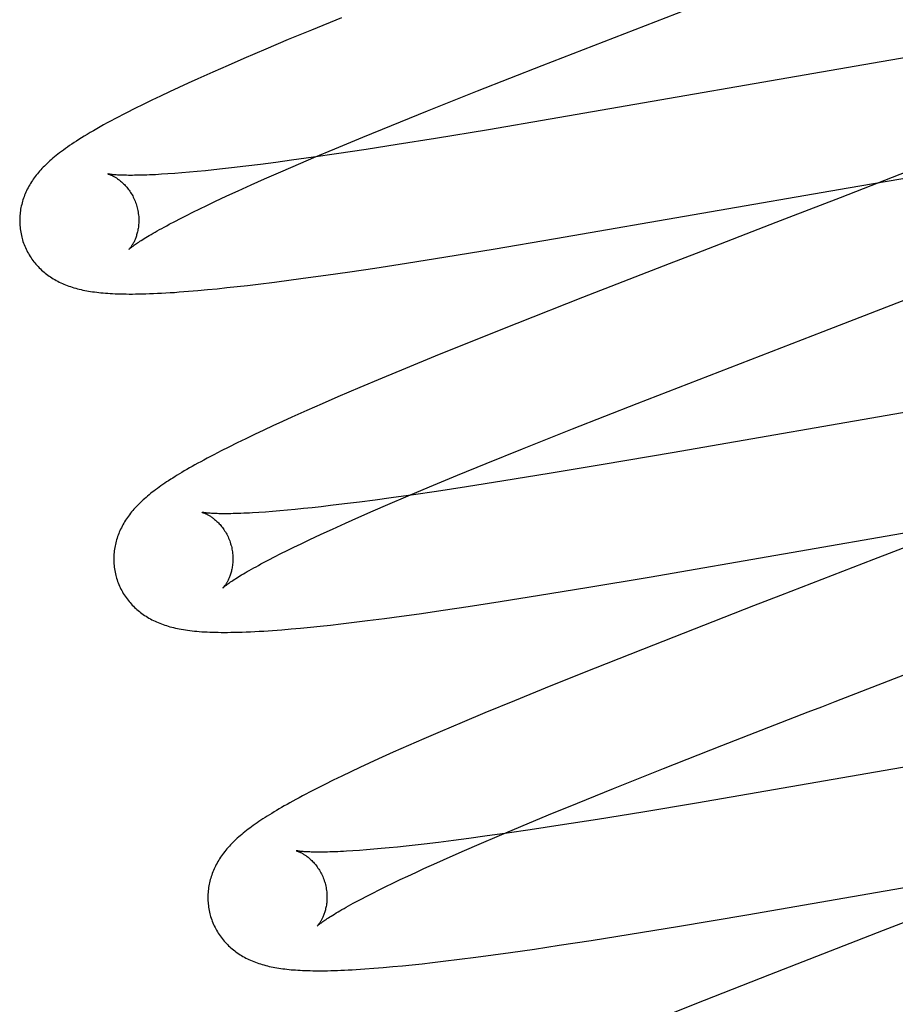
# Model space of a CAD drawing. Header units: inches. Extents: x 0 to 214, y 0 to 139.
# Tile 61 of 147: x 65.777 to 65.924, y 68.523 to 68.688. Entities that reach past the tile are written whole.
import ezdxf

# ---------------------------------------------------------------- set-up
doc = ezdxf.new("R2010")
doc.units = ezdxf.units.IN
doc.header["$LTSCALE"] = 11.786071
doc.header["$MEASUREMENT"] = 0
doc.linetypes.add('HIDDEN', pattern=[0.2, 0.1, -0.1])
doc.layers.add('DEFAULT_2', color=8, linetype='HIDDEN')

msp = doc.modelspace()

# ---------------------------------------------------------------- linework, layer by layer
at = {"layer": 'DEFAULT_2', "color": 8, "linetype": 'HIDDEN'}
for p, q in [((65.88009, 68.68656), (65.89567, 68.69259)), ((65.83081, 68.68852), (65.82578, 68.68646)), ((65.8645, 68.6805), (65.88009, 68.68656)), ((65.82578, 68.68646), (65.82188, 68.68484)), ((65.82188, 68.68484), (65.8181, 68.68324)), ((65.81444, 68.68168), (65.81178, 68.68053)), ((65.8181, 68.68324), (65.81444, 68.68168)), ((65.92987, 68.68255), (65.9214, 68.68113)), ((65.81178, 68.68053), (65.8092, 68.67939)), ((65.85364, 68.67623), (65.8645, 68.6805)), ((65.9214, 68.68113), (65.86582, 68.67148)), ((65.8092, 68.67939), (65.8067, 68.67827)), ((65.80349, 68.67681), (65.80195, 68.67609)), ((65.80508, 68.67754), (65.80349, 68.67681)), ((65.8067, 68.67827), (65.80508, 68.67754)), ((65.80044, 68.67537), (65.79896, 68.67467)), ((65.80195, 68.67609), (65.80044, 68.67537)), ((65.84526, 68.6729), (65.85364, 68.67623)), ((65.79752, 68.67397), (65.79612, 68.67327)), ((65.79896, 68.67467), (65.79752, 68.67397)), ((65.79612, 68.67327), (65.79475, 68.67258)), ((65.83922, 68.67046), (65.84526, 68.6729)), ((65.83437, 68.66847), (65.83922, 68.67046)), ((65.86582, 68.67148), (65.85548, 68.66973)), ((65.82971, 68.66654), (65.83437, 68.66847)), ((65.85548, 68.66973), (65.84657, 68.66826)), ((65.84013, 68.66723), (65.83495, 68.66642)), ((65.84657, 68.66826), (65.84013, 68.66723)), ((65.82612, 68.66512), (65.82243, 68.6646)), ((65.82996, 68.66568), (65.82612, 68.66512)), ((65.82614, 68.66504), (65.82971, 68.66654)), ((65.83495, 68.66642), (65.82996, 68.66568)), ((65.81473, 68.66361), (65.81237, 68.66333)), ((65.8172, 68.66391), (65.81473, 68.66361)), ((65.81977, 68.66425), (65.8172, 68.66391)), ((65.82243, 68.6646), (65.81977, 68.66425)), ((65.82026, 68.66251), (65.82272, 68.66357)), ((65.82272, 68.66357), (65.82614, 68.66504)), ((65.80168, 68.66231), (65.8006, 68.66224)), ((65.80283, 68.66239), (65.80168, 68.66231)), ((65.80403, 68.66249), (65.80283, 68.66239)), ((65.80528, 68.6626), (65.80403, 68.66249)), ((65.8066, 68.66272), (65.80528, 68.6626)), ((65.80796, 68.66285), (65.8066, 68.66272)), ((65.80938, 68.663), (65.80796, 68.66285)), ((65.81085, 68.66316), (65.80938, 68.663)), ((65.81237, 68.66333), (65.81085, 68.66316)), ((65.81789, 68.66147), (65.82026, 68.66251)), ((65.92581, 68.66274), (65.9145, 68.65832)), ((65.91585, 68.65999), (65.92666, 68.66183)), ((65.81345, 68.65948), (65.81562, 68.66046)), ((65.81562, 68.66046), (65.81789, 68.66147)), ((65.81072, 68.65822), (65.81206, 68.65884)), ((65.81206, 68.65884), (65.81345, 68.65948)), ((65.86672, 68.65144), (65.91585, 68.65999)), ((65.80701, 68.65645), (65.80819, 68.65702)), ((65.80819, 68.65702), (65.80943, 68.65761)), ((65.80943, 68.65761), (65.81072, 68.65822)), ((65.9145, 68.65832), (65.90589, 68.65498)), ((65.80377, 68.65483), (65.8048, 68.65535)), ((65.8048, 68.65535), (65.80588, 68.65589)), ((65.80588, 68.65589), (65.80701, 68.65645)), ((65.8019, 68.65385), (65.80281, 68.65433)), ((65.80281, 68.65433), (65.80377, 68.65483)), ((65.9037, 68.65413), (65.89033, 68.64897)), ((65.90589, 68.65498), (65.9037, 68.65413)), ((65.85626, 68.64968), (65.86672, 68.65144)), ((65.84833, 68.64838), (65.85626, 68.64968)), ((65.89033, 68.64897), (65.88583, 68.64722)), ((65.83638, 68.64651), (65.84173, 68.64733)), ((65.84173, 68.64733), (65.84833, 68.64838)), ((65.88583, 68.64722), (65.87124, 68.64154)), ((65.82523, 68.6449), (65.82819, 68.64531)), ((65.82819, 68.64531), (65.83223, 68.64589)), ((65.83223, 68.64589), (65.83638, 68.64651)), ((65.8133, 68.6434), (65.81504, 68.6436)), ((65.81504, 68.6436), (65.81682, 68.64381)), ((65.81682, 68.64381), (65.81955, 68.64415)), ((65.81955, 68.64415), (65.82235, 68.64451)), ((65.82235, 68.64451), (65.82523, 68.6449)), ((65.80511, 68.64261), (65.8067, 68.64274)), ((65.8067, 68.64274), (65.80831, 68.64288)), ((65.80831, 68.64288), (65.80993, 68.64304)), ((65.80993, 68.64304), (65.81159, 68.64322)), ((65.81159, 68.64322), (65.8133, 68.6434)), ((65.91165, 68.63587), (65.92884, 68.64255)), ((65.87124, 68.64154), (65.86024, 68.63721)), ((65.86024, 68.63721), (65.85277, 68.63423)), ((65.89605, 68.62984), (65.91165, 68.63587)), ((65.85277, 68.63423), (65.84655, 68.63171)), ((65.84655, 68.63171), (65.84154, 68.62965)), ((65.84154, 68.62965), (65.83764, 68.62803)), ((65.88044, 68.62377), (65.89605, 68.62984)), ((65.83764, 68.62803), (65.83387, 68.62644)), ((65.83387, 68.62644), (65.83021, 68.62488)), ((65.83021, 68.62488), (65.82756, 68.62373)), ((65.86956, 68.6195), (65.88044, 68.62377)), ((65.93508, 68.62398), (65.88633, 68.6155)), ((65.82498, 68.62259), (65.82249, 68.62148)), ((65.82756, 68.62373), (65.82498, 68.62259)), ((65.82088, 68.62075), (65.8193, 68.62002)), ((65.82249, 68.62148), (65.82088, 68.62075)), ((65.81775, 68.6193), (65.81622, 68.61858)), ((65.8193, 68.62002), (65.81775, 68.6193)), ((65.86117, 68.61615), (65.86956, 68.6195)), ((65.81328, 68.61716), (65.81189, 68.61647)), ((65.81473, 68.61786), (65.81328, 68.61716)), ((65.81622, 68.61858), (65.81473, 68.61786)), ((65.81059, 68.61581), (65.80937, 68.61518)), ((65.81189, 68.61647), (65.81059, 68.61581)), ((65.85511, 68.61371), (65.86117, 68.61615)), ((65.88633, 68.6155), (65.87472, 68.61351)), ((65.85026, 68.61172), (65.85511, 68.61371)), ((65.87472, 68.61351), (65.86569, 68.61201)), ((65.84559, 68.60978), (65.85026, 68.61172)), ((65.85806, 68.61078), (65.85178, 68.60979)), ((65.86569, 68.61201), (65.85806, 68.61078)), ((65.84201, 68.60828), (65.84559, 68.60978)), ((65.84674, 68.60903), (65.84287, 68.60846)), ((65.85178, 68.60979), (65.84674, 68.60903)), ((65.83644, 68.60757), (65.83384, 68.60723)), ((65.83914, 68.60794), (65.83644, 68.60757)), ((65.83858, 68.60681), (65.84201, 68.60828)), ((65.84287, 68.60846), (65.83914, 68.60794)), ((65.81921, 68.60565), (65.81803, 68.60556)), ((65.82044, 68.60575), (65.81921, 68.60565)), ((65.82172, 68.60586), (65.82044, 68.60575)), ((65.82306, 68.60599), (65.82172, 68.60586)), ((65.82445, 68.60613), (65.82306, 68.60599)), ((65.8259, 68.60628), (65.82445, 68.60613)), ((65.82739, 68.60645), (65.8259, 68.60628)), ((65.82894, 68.60663), (65.82739, 68.60645)), ((65.83134, 68.60691), (65.82894, 68.60663)), ((65.83384, 68.60723), (65.83134, 68.60691)), ((65.83374, 68.6047), (65.83611, 68.60575)), ((65.83611, 68.60575), (65.83858, 68.60681)), ((65.81803, 68.60556), (65.81692, 68.60548)), ((65.83146, 68.60369), (65.83374, 68.6047)), ((65.8279, 68.60207), (65.82929, 68.60271)), ((65.82929, 68.60271), (65.83146, 68.60369)), ((65.88246, 68.59464), (65.9317, 68.60321)), ((65.82402, 68.60025), (65.82526, 68.60084)), ((65.82526, 68.60084), (65.82656, 68.60145)), ((65.82656, 68.60145), (65.8279, 68.60207)), ((65.92984, 68.60136), (65.9201, 68.59758)), ((65.82062, 68.59858), (65.8217, 68.59911)), ((65.8217, 68.59911), (65.82283, 68.59967)), ((65.82283, 68.59967), (65.82402, 68.60025)), ((65.81771, 68.59707), (65.81862, 68.59755)), ((65.81862, 68.59755), (65.81959, 68.59805)), ((65.81959, 68.59805), (65.82062, 68.59858)), ((65.9201, 68.59758), (65.90449, 68.59154)), ((65.87198, 68.59288), (65.88246, 68.59464)), ((65.86403, 68.59158), (65.87198, 68.59288)), ((65.85742, 68.59053), (65.86403, 68.59158)), ((65.90449, 68.59154), (65.89998, 68.58979)), ((65.84385, 68.5885), (65.8479, 68.58908)), ((65.8479, 68.58908), (65.85206, 68.5897)), ((65.85206, 68.5897), (65.85742, 68.59053)), ((65.89998, 68.58979), (65.88318, 68.58324)), ((65.8352, 68.58734), (65.83801, 68.5877)), ((65.83801, 68.5877), (65.8409, 68.58809)), ((65.8409, 68.58809), (65.84385, 68.5885)), ((65.82078, 68.5858), (65.82234, 68.58593)), ((65.82234, 68.58593), (65.82394, 68.58608)), ((65.82394, 68.58608), (65.82558, 68.58624)), ((65.82558, 68.58624), (65.82725, 68.58641)), ((65.82725, 68.58641), (65.82895, 68.58659)), ((65.82895, 68.58659), (65.8307, 68.58679)), ((65.8307, 68.58679), (65.83247, 68.587)), ((65.83247, 68.587), (65.8352, 68.58734)), ((65.88318, 68.58324), (65.87336, 68.57936)), ((65.87336, 68.57936), (65.86595, 68.57638)), ((65.91366, 68.57375), (65.92708, 68.57894)), ((65.86595, 68.57638), (65.85982, 68.57389)), ((65.85982, 68.57389), (65.85488, 68.57184)), ((65.90916, 68.57201), (65.91141, 68.57288)), ((65.91141, 68.57288), (65.91366, 68.57375)), ((65.85488, 68.57184), (65.85105, 68.57024)), ((65.89465, 68.56636), (65.90916, 68.57201)), ((65.85105, 68.57024), (65.84735, 68.56867)), ((65.84735, 68.56867), (65.84465, 68.5675)), ((65.84203, 68.56636), (65.83949, 68.56523)), ((65.84465, 68.5675), (65.84203, 68.56636)), ((65.88486, 68.56251), (65.89465, 68.56636)), ((65.95072, 68.56716), (65.90201, 68.55869)), ((65.83949, 68.56523), (65.83704, 68.56412)), ((65.8339, 68.56268), (65.83237, 68.56196)), ((65.83545, 68.5634), (65.8339, 68.56268)), ((65.83704, 68.56412), (65.83545, 68.5634)), ((65.83088, 68.56125), (65.82941, 68.56053)), ((65.83237, 68.56196), (65.83088, 68.56125)), ((65.87646, 68.55916), (65.88486, 68.56251)), ((65.828, 68.55984), (65.82667, 68.55916)), ((65.82941, 68.56053), (65.828, 68.55984)), ((65.82667, 68.55916), (65.82542, 68.55852)), ((65.8704, 68.55671), (65.87646, 68.55916)), ((65.90201, 68.55869), (65.89041, 68.55671)), ((65.86554, 68.55472), (65.8704, 68.55671)), ((65.89041, 68.55671), (65.88139, 68.55521)), ((65.86088, 68.55278), (65.86554, 68.55472)), ((65.88139, 68.55521), (65.87378, 68.55397)), ((65.85731, 68.55128), (65.86088, 68.55278)), ((65.8675, 68.55299), (65.86247, 68.55223)), ((65.87378, 68.55397), (65.8675, 68.55299)), ((65.85488, 68.55114), (65.85219, 68.55078)), ((65.85389, 68.54981), (65.85731, 68.55128)), ((65.85861, 68.55167), (65.85488, 68.55114)), ((65.86247, 68.55223), (65.85861, 68.55167)), ((65.84166, 68.54949), (65.84022, 68.54934)), ((65.84315, 68.54965), (65.84166, 68.54949)), ((65.84469, 68.54983), (65.84315, 68.54965)), ((65.84709, 68.55012), (65.84469, 68.54983)), ((65.84959, 68.55043), (65.84709, 68.55012)), ((65.85219, 68.55078), (65.84959, 68.55043)), ((65.85143, 68.54875), (65.85389, 68.54981)), ((65.83381, 68.54877), (65.83269, 68.54869)), ((65.83498, 68.54886), (65.83381, 68.54877)), ((65.83621, 68.54896), (65.83498, 68.54886)), ((65.83749, 68.54907), (65.83621, 68.54896)), ((65.83883, 68.5492), (65.83749, 68.54907)), ((65.84022, 68.54934), (65.83883, 68.5492)), ((65.84907, 68.54771), (65.85143, 68.54875)), ((65.84464, 68.54572), (65.8468, 68.5467)), ((65.8468, 68.5467), (65.84907, 68.54771)), ((65.89882, 68.53794), (65.94684, 68.5463)), ((65.84065, 68.54386), (65.84193, 68.54446)), ((65.84193, 68.54446), (65.84326, 68.54508)), ((65.84326, 68.54508), (65.84464, 68.54572)), ((65.83824, 68.5427), (65.83942, 68.54327)), ((65.83942, 68.54327), (65.84065, 68.54386)), ((65.83505, 68.54109), (65.83606, 68.54161)), ((65.83606, 68.54161), (65.83712, 68.54214)), ((65.83712, 68.54214), (65.83824, 68.5427)), ((65.93723, 68.54131), (65.92171, 68.5353)), ((65.8332, 68.54012), (65.83409, 68.54059)), ((65.83409, 68.54059), (65.83505, 68.54109)), ((65.88719, 68.53599), (65.89882, 68.53794)), ((65.87269, 68.53365), (65.87928, 68.5347)), ((65.87928, 68.5347), (65.88719, 68.53599)), ((65.92171, 68.5353), (65.90266, 68.5279)), ((65.86736, 68.53284), (65.87269, 68.53365)), ((65.85338, 68.53085), (65.85625, 68.53124)), ((65.85625, 68.53124), (65.85919, 68.53164)), ((65.85919, 68.53164), (65.86322, 68.53222)), ((65.86322, 68.53222), (65.86736, 68.53284)), ((65.84103, 68.52941), (65.84269, 68.52958)), ((65.84269, 68.52958), (65.84437, 68.52976)), ((65.84437, 68.52976), (65.8461, 68.52996)), ((65.8461, 68.52996), (65.84787, 68.53016)), ((65.84787, 68.53016), (65.85059, 68.5305)), ((65.85059, 68.5305), (65.85338, 68.53085)), ((65.83622, 68.52899), (65.83779, 68.52911)), ((65.83779, 68.52911), (65.8394, 68.52926)), ((65.8394, 68.52926), (65.84103, 68.52941)), ((65.90266, 68.5279), (65.8917, 68.52358)), ((65.8917, 68.52358), (65.88424, 68.5206))]:
    msp.add_line(p, q, dxfattribs=at)
for points in [[(65.79475, 68.67258), (65.79408, 68.67223), (65.79342, 68.67189), (65.79277, 68.67154), (65.79213, 68.6712), (65.7915, 68.67086), (65.79089, 68.67053), (65.79029, 68.67019), (65.78972, 68.66987), (65.78916, 68.66955), (65.78863, 68.66923), (65.78812, 68.66893), (65.78764, 68.66864), (65.78718, 68.66836), (65.78674, 68.66808), (65.78632, 68.66782), (65.78592, 68.66756), (65.78554, 68.6673), (65.78516, 68.66705), (65.78481, 68.6668), (65.78446, 68.66656), (65.78413, 68.66632), (65.78381, 68.66608), (65.7835, 68.66585), (65.7832, 68.66562), (65.78292, 68.66539), (65.78264, 68.66516), (65.78237, 68.66494)], [(65.78237, 68.66494), (65.78212, 68.66472), (65.78187, 68.6645), (65.78163, 68.66428), (65.78139, 68.66407), (65.78117, 68.66385), (65.78095, 68.66363), (65.78074, 68.66342), (65.78053, 68.6632), (65.78033, 68.66298), (65.78014, 68.66276), (65.77995, 68.66254), (65.77976, 68.66232), (65.77958, 68.66209), (65.77941, 68.66187), (65.77924, 68.66164), (65.77908, 68.66141), (65.77892, 68.66118), (65.77877, 68.66095), (65.77862, 68.66071), (65.77848, 68.66047), (65.77834, 68.66023), (65.7782, 68.65998), (65.77808, 68.65974), (65.77796, 68.65949), (65.77784, 68.65924), (65.77773, 68.65899), (65.77763, 68.65873), (65.77753, 68.65848), (65.77744, 68.65822), (65.77735, 68.65796), (65.77727, 68.65771), (65.7772, 68.65745), (65.77713, 68.65718), (65.77707, 68.65692), (65.77701, 68.65666), (65.77696, 68.65639), (65.77692, 68.65612), (65.77688, 68.65585), (65.77685, 68.65558), (65.77683, 68.6553), (65.77681, 68.65503), (65.7768, 68.65475), (65.7768, 68.65447), (65.7768, 68.6542), (65.77681, 68.65392), (65.77683, 68.65364), (65.77685, 68.65336), (65.77688, 68.65308), (65.77692, 68.65281), (65.77697, 68.65253), (65.77702, 68.65225), (65.77708, 68.65198), (65.77714, 68.65171), (65.7772, 68.65147)], [(65.79163, 68.6623), (65.79162, 68.6623), (65.79161, 68.6623), (65.79161, 68.6623), (65.79163, 68.6623), (65.79165, 68.66229), (65.79168, 68.66228), (65.79172, 68.66227), (65.79176, 68.66225), (65.79181, 68.66224), (65.79187, 68.66222), (65.79193, 68.66219), (65.792, 68.66217), (65.79207, 68.66214), (65.79215, 68.6621), (65.79223, 68.66207), (65.79231, 68.66203), (65.7924, 68.66198), (65.7925, 68.66193), (65.79259, 68.66188), (65.79269, 68.66182), (65.7928, 68.66176), (65.79291, 68.6617), (65.79302, 68.66163), (65.79313, 68.66155), (65.79324, 68.66147), (65.79336, 68.66139), (65.79348, 68.6613), (65.7936, 68.66121), (65.79373, 68.6611), (65.79386, 68.661), (65.79398, 68.66089), (65.79411, 68.66077), (65.79424, 68.66064), (65.79437, 68.66051), (65.7945, 68.66037), (65.79464, 68.66023), (65.79477, 68.66007), (65.7949, 68.65991), (65.79503, 68.65975), (65.79516, 68.65958), (65.79528, 68.6594), (65.79541, 68.65921), (65.79553, 68.65902), (65.79565, 68.65882), (65.79576, 68.65861), (65.79587, 68.6584), (65.79597, 68.65818), (65.79607, 68.65796), (65.79617, 68.65774), (65.79625, 68.65751), (65.79634, 68.65727), (65.79641, 68.65704), (65.79647, 68.65683)], [(65.8006, 68.66224), (65.79957, 68.66218), (65.79908, 68.66216), (65.79861, 68.66214), (65.79815, 68.66212), (65.7977, 68.6621), (65.79728, 68.66209), (65.79687, 68.66208), (65.79647, 68.66207), (65.79609, 68.66207), (65.79573, 68.66206), (65.79538, 68.66206), (65.79505, 68.66206), (65.79474, 68.66207), (65.79444, 68.66207), (65.79416, 68.66208), (65.79389, 68.66209), (65.79364, 68.6621), (65.79341, 68.66211), (65.79319, 68.66212), (65.79299, 68.66214), (65.7928, 68.66215), (65.79263, 68.66216), (65.79247, 68.66218), (65.79233, 68.66219), (65.7922, 68.66221), (65.79209, 68.66222), (65.79199, 68.66224), (65.7919, 68.66225), (65.79183, 68.66226), (65.79176, 68.66227), (65.79171, 68.66228), (65.79167, 68.66229), (65.79164, 68.66229), (65.79163, 68.6623)], [(65.79647, 68.65683), (65.79653, 68.65662), (65.79659, 68.65638), (65.79664, 68.65614), (65.79668, 68.6559), (65.79671, 68.65565), (65.79674, 68.65541), (65.79677, 68.65517), (65.79678, 68.65494), (65.79679, 68.6547), (65.79679, 68.65447), (65.79679, 68.65424), (65.79678, 68.65402), (65.79676, 68.6538), (65.79674, 68.65358), (65.79672, 68.65338), (65.79669, 68.65317), (65.79665, 68.65298), (65.79662, 68.65279), (65.79657, 68.6526), (65.79653, 68.65242), (65.79648, 68.65224), (65.79643, 68.65207), (65.79638, 68.65191), (65.79633, 68.65175), (65.79627, 68.6516), (65.79622, 68.65146), (65.79616, 68.65132), (65.7961, 68.65118), (65.79605, 68.65106), (65.79599, 68.65093), (65.79593, 68.65082), (65.79587, 68.65071), (65.79581, 68.6506), (65.79576, 68.6505), (65.7957, 68.65041), (65.79564, 68.65032), (65.79559, 68.65023), (65.79554, 68.65016), (65.79549, 68.65008), (65.79544, 68.65001), (65.79539, 68.64995), (65.79535, 68.64989), (65.79531, 68.64984), (65.79527, 68.64979), (65.79524, 68.64975), (65.79521, 68.64972), (65.79518, 68.64969), (65.79516, 68.64967), (65.79514, 68.64965), (65.79513, 68.64964), (65.79513, 68.64963)], [(65.79513, 68.64963), (65.79514, 68.64964), (65.79515, 68.64966), (65.79518, 68.64968), (65.79521, 68.64971), (65.79525, 68.64974), (65.7953, 68.64978), (65.79536, 68.64983), (65.79543, 68.64989), (65.79551, 68.64995), (65.7956, 68.65003), (65.7957, 68.6501), (65.79582, 68.65019), (65.79594, 68.65028), (65.79608, 68.65038), (65.79623, 68.65049), (65.7964, 68.65061), (65.79658, 68.65073), (65.79678, 68.65086), (65.79699, 68.651), (65.79721, 68.65114), (65.79745, 68.6513), (65.7977, 68.65146), (65.79797, 68.65162), (65.79825, 68.65179), (65.79855, 68.65197), (65.79886, 68.65216), (65.79919, 68.65235), (65.79953, 68.65255), (65.79989, 68.65275), (65.80026, 68.65296), (65.80065, 68.65317), (65.80105, 68.65339), (65.80147, 68.65362), (65.8019, 68.65385)], [(65.7772, 68.65147), (65.77727, 68.65125), (65.77735, 68.65098), (65.77744, 68.65071), (65.77754, 68.65045), (65.77765, 68.65019), (65.77776, 68.64994), (65.77787, 68.64968), (65.778, 68.64943), (65.77812, 68.64918), (65.77826, 68.64894), (65.7784, 68.6487), (65.77855, 68.64847), (65.7787, 68.64824), (65.77885, 68.64801), (65.77902, 68.64779), (65.77918, 68.64757), (65.77935, 68.64736), (65.77953, 68.64715), (65.77971, 68.64694), (65.77989, 68.64674), (65.78008, 68.64655), (65.78028, 68.64636), (65.78047, 68.64618), (65.78067, 68.646), (65.78088, 68.64582), (65.78109, 68.64565), (65.7813, 68.64548), (65.78152, 68.64532), (65.78174, 68.64516), (65.78197, 68.64501), (65.7822, 68.64486), (65.78244, 68.64471), (65.78268, 68.64457), (65.78293, 68.64443), (65.78318, 68.64429), (65.78344, 68.64416), (65.7837, 68.64404), (65.78396, 68.64392), (65.78422, 68.6438), (65.78449, 68.64369), (65.78477, 68.64359), (65.78505, 68.64349), (65.78533, 68.64339), (65.78561, 68.6433), (65.7859, 68.64321), (65.7862, 68.64312), (65.7865, 68.64304), (65.7868, 68.64297), (65.7871, 68.64289), (65.78741, 68.64282), (65.78773, 68.64276), (65.78805, 68.6427), (65.78837, 68.64264), (65.7887, 68.64259), (65.78903, 68.64254), (65.78937, 68.64249), (65.78972, 68.64245), (65.79007, 68.64241), (65.79043, 68.64237), (65.7908, 68.64233), (65.79119, 68.6423), (65.79158, 68.64227), (65.79198, 68.64225), (65.7924, 68.64222), (65.79283, 68.6422), (65.79327, 68.64219), (65.79373, 68.64217), (65.7942, 68.64216), (65.79469, 68.64216), (65.79519, 68.64215), (65.79572, 68.64215), (65.79625, 68.64216), (65.79681, 68.64217), (65.79739, 68.64218), (65.79798, 68.64219), (65.7986, 68.64221), (65.79924, 68.64224), (65.79991, 68.64227), (65.80059, 68.6423), (65.8013, 68.64234), (65.80203, 68.64238), (65.80278, 68.64243), (65.80355, 68.64249), (65.80511, 68.64261)], [(65.80937, 68.61518), (65.8088, 68.61488), (65.80824, 68.61458), (65.80771, 68.61429), (65.80719, 68.61401), (65.80669, 68.61374), (65.80621, 68.61347), (65.80574, 68.61321), (65.80529, 68.61295), (65.80486, 68.6127), (65.80443, 68.61245), (65.80403, 68.61221), (65.80363, 68.61197), (65.80324, 68.61174), (65.80287, 68.6115), (65.8025, 68.61127), (65.80215, 68.61105), (65.8018, 68.61082), (65.80146, 68.6106), (65.80114, 68.61038), (65.80082, 68.61016), (65.8005, 68.60994), (65.8002, 68.60973), (65.7999, 68.60951), (65.79961, 68.6093), (65.79933, 68.60908), (65.79905, 68.60887), (65.79878, 68.60866), (65.79852, 68.60844), (65.79826, 68.60823), (65.79801, 68.60801)], [(65.79801, 68.60801), (65.79776, 68.6078), (65.79752, 68.60758), (65.79728, 68.60737), (65.79705, 68.60715), (65.79683, 68.60693), (65.79661, 68.60671), (65.79639, 68.60648), (65.79619, 68.60626), (65.79598, 68.60603), (65.79579, 68.60581), (65.79559, 68.60558), (65.79541, 68.60535), (65.79523, 68.60511), (65.79505, 68.60488), (65.79488, 68.60464), (65.79472, 68.60441), (65.79456, 68.60417), (65.79441, 68.60392), (65.79426, 68.60368), (65.79412, 68.60343), (65.79399, 68.60318), (65.79386, 68.60293), (65.79374, 68.60268), (65.79362, 68.60243), (65.79352, 68.60218), (65.79341, 68.60193), (65.79332, 68.60168), (65.79323, 68.60143), (65.79314, 68.60117), (65.79306, 68.60091), (65.79299, 68.60065), (65.79292, 68.60039), (65.79286, 68.60013), (65.7928, 68.59986), (65.79275, 68.59959), (65.79271, 68.59932), (65.79267, 68.59905), (65.79264, 68.59878), (65.79262, 68.5985), (65.7926, 68.59823), (65.79259, 68.59795), (65.79259, 68.59768), (65.79259, 68.5974), (65.7926, 68.59712), (65.79262, 68.59684), (65.79264, 68.59657), (65.79267, 68.59629), (65.79271, 68.59601), (65.79276, 68.59574), (65.79281, 68.59546), (65.79287, 68.59519), (65.79293, 68.59491), (65.79299, 68.59468)], [(65.80742, 68.6055), (65.80741, 68.60551), (65.8074, 68.60551), (65.8074, 68.60551), (65.80742, 68.6055), (65.80744, 68.6055), (65.80747, 68.60549), (65.80751, 68.60548), (65.80755, 68.60546), (65.8076, 68.60545), (65.80766, 68.60543), (65.80772, 68.6054), (65.80779, 68.60538), (65.80786, 68.60535), (65.80793, 68.60531), (65.80802, 68.60528), (65.8081, 68.60523), (65.80819, 68.60519), (65.80828, 68.60514), (65.80838, 68.60509), (65.80848, 68.60503), (65.80859, 68.60497), (65.80869, 68.60491), (65.8088, 68.60484), (65.80892, 68.60476), (65.80903, 68.60468), (65.80915, 68.6046), (65.80927, 68.60451), (65.80939, 68.60442), (65.80952, 68.60432), (65.80964, 68.60421), (65.80977, 68.6041), (65.8099, 68.60398), (65.81003, 68.60385), (65.81016, 68.60372), (65.81029, 68.60358), (65.81043, 68.60344), (65.81056, 68.60328), (65.81069, 68.60312), (65.81082, 68.60296), (65.81095, 68.60279), (65.81107, 68.60261), (65.8112, 68.60242), (65.81132, 68.60223), (65.81144, 68.60203), (65.81155, 68.60182), (65.81166, 68.60161), (65.81176, 68.60139), (65.81186, 68.60117), (65.81196, 68.60095), (65.81205, 68.60072), (65.81213, 68.60048), (65.8122, 68.60025), (65.81226, 68.60004)], [(65.81692, 68.60548), (65.81586, 68.60542), (65.81535, 68.60539), (65.81487, 68.60537), (65.81439, 68.60535), (65.81393, 68.60533), (65.81349, 68.60531), (65.81306, 68.6053), (65.81265, 68.60529), (65.81226, 68.60528), (65.81188, 68.60528), (65.81151, 68.60527), (65.81117, 68.60527), (65.81084, 68.60527), (65.81052, 68.60528), (65.81023, 68.60528), (65.80994, 68.60529), (65.80968, 68.6053), (65.80943, 68.60531), (65.80919, 68.60532), (65.80898, 68.60533), (65.80878, 68.60535), (65.80859, 68.60536), (65.80842, 68.60537), (65.80826, 68.60539), (65.80812, 68.6054), (65.80799, 68.60542), (65.80788, 68.60543), (65.80778, 68.60545), (65.80769, 68.60546), (65.80762, 68.60547), (65.80755, 68.60548), (65.8075, 68.60549), (65.80746, 68.6055), (65.80743, 68.6055), (65.80742, 68.6055)], [(65.81226, 68.60004), (65.81232, 68.59983), (65.81238, 68.59959), (65.81243, 68.59934), (65.81247, 68.5991), (65.81251, 68.59886), (65.81253, 68.59862), (65.81256, 68.59838), (65.81257, 68.59814), (65.81258, 68.59791), (65.81258, 68.59768), (65.81258, 68.59745), (65.81257, 68.59723), (65.81255, 68.59701), (65.81253, 68.59679), (65.81251, 68.59658), (65.81248, 68.59638), (65.81244, 68.59618), (65.8124, 68.59599), (65.81236, 68.5958), (65.81232, 68.59562), (65.81227, 68.59545), (65.81222, 68.59528), (65.81217, 68.59512), (65.81212, 68.59496), (65.81206, 68.59481), (65.81201, 68.59466), (65.81195, 68.59453), (65.81189, 68.59439), (65.81184, 68.59427), (65.81178, 68.59414), (65.81172, 68.59403), (65.81166, 68.59392), (65.8116, 68.59381), (65.81155, 68.59371), (65.81149, 68.59362), (65.81143, 68.59353), (65.81138, 68.59344), (65.81133, 68.59336), (65.81128, 68.59329), (65.81123, 68.59322), (65.81118, 68.59316), (65.81114, 68.5931), (65.8111, 68.59305), (65.81106, 68.593), (65.81103, 68.59296), (65.811, 68.59293), (65.81097, 68.5929), (65.81095, 68.59287), (65.81094, 68.59286), (65.81092, 68.59285), (65.81092, 68.59284)], [(65.81092, 68.59284), (65.81093, 68.59285), (65.81095, 68.59287), (65.81097, 68.59289), (65.811, 68.59292), (65.81104, 68.59295), (65.81109, 68.59299), (65.81115, 68.59304), (65.81122, 68.5931), (65.8113, 68.59316), (65.81139, 68.59324), (65.81149, 68.59331), (65.81161, 68.5934), (65.81174, 68.59349), (65.81188, 68.5936), (65.81203, 68.5937), (65.8122, 68.59382), (65.81238, 68.59394), (65.81257, 68.59407), (65.81278, 68.59421), (65.81301, 68.59436), (65.81325, 68.59451), (65.8135, 68.59467), (65.81377, 68.59484), (65.81405, 68.59501), (65.81435, 68.59519), (65.81466, 68.59537), (65.81499, 68.59556), (65.81534, 68.59576), (65.81569, 68.59597), (65.81607, 68.59618), (65.81646, 68.59639), (65.81686, 68.59661), (65.81728, 68.59684), (65.81771, 68.59707)], [(65.79299, 68.59468), (65.79306, 68.59445), (65.79315, 68.59419), (65.79324, 68.59392), (65.79333, 68.59366), (65.79344, 68.5934), (65.79355, 68.59314), (65.79367, 68.59289), (65.79379, 68.59264), (65.79392, 68.59239), (65.79405, 68.59215), (65.79419, 68.59191), (65.79434, 68.59167), (65.79449, 68.59144), (65.79465, 68.59121), (65.79481, 68.59099), (65.79498, 68.59077), (65.79515, 68.59056), (65.79533, 68.59035), (65.79551, 68.59014), (65.79569, 68.58994), (65.79588, 68.58975), (65.79608, 68.58956), (65.79627, 68.58937), (65.79648, 68.58919), (65.79668, 68.58902), (65.79689, 68.58885), (65.7971, 68.58868), (65.79732, 68.58852), (65.79754, 68.58836), (65.79777, 68.58821), (65.79801, 68.58806), (65.79825, 68.58791), (65.79849, 68.58776), (65.79874, 68.58763), (65.79899, 68.58749), (65.79925, 68.58736), (65.79951, 68.58724), (65.79977, 68.58712), (65.80004, 68.587), (65.80031, 68.58689), (65.80058, 68.58679), (65.80086, 68.58669), (65.80115, 68.58659), (65.80143, 68.5865), (65.80172, 68.58641), (65.80202, 68.58632), (65.80232, 68.58624), (65.80263, 68.58616), (65.80294, 68.58609), (65.80326, 68.58602), (65.80358, 68.58596), (65.80392, 68.58589), (65.80427, 68.58583), (65.80462, 68.58578), (65.80498, 68.58572), (65.80536, 68.58568), (65.80574, 68.58563), (65.80613, 68.58559), (65.80653, 68.58555), (65.80694, 68.58551), (65.80736, 68.58548), (65.80779, 68.58546), (65.80824, 68.58543), (65.80869, 68.58541), (65.80916, 68.58539), (65.80964, 68.58538), (65.81013, 68.58537), (65.81063, 68.58536), (65.81115, 68.58536), (65.81169, 68.58536), (65.81225, 68.58537), (65.81284, 68.58538), (65.81346, 68.58539), (65.81411, 68.58541), (65.8148, 68.58544), (65.81552, 68.58547), (65.81625, 68.5855), (65.817, 68.58554), (65.81775, 68.58559), (65.8185, 68.58564), (65.81925, 68.58569), (65.82078, 68.5858)], [(65.82542, 68.55852), (65.82482, 68.55821), (65.82425, 68.55791), (65.8237, 68.55761), (65.82316, 68.55732), (65.82265, 68.55704), (65.82215, 68.55676), (65.82167, 68.55649), (65.8212, 68.55623), (65.82075, 68.55597), (65.82032, 68.55572), (65.8199, 68.55547), (65.81949, 68.55522), (65.8191, 68.55498), (65.81872, 68.55475), (65.81834, 68.55451), (65.81798, 68.55428), (65.81763, 68.55406), (65.81729, 68.55383), (65.81696, 68.55361), (65.81663, 68.55339), (65.81632, 68.55317), (65.81601, 68.55295), (65.81571, 68.55274), (65.81542, 68.55252), (65.81514, 68.55231), (65.81486, 68.55209), (65.81459, 68.55188), (65.81432, 68.55166), (65.81406, 68.55145), (65.81381, 68.55124)], [(65.81381, 68.55124), (65.81356, 68.55102), (65.81332, 68.5508), (65.81309, 68.55059), (65.81286, 68.55037), (65.81263, 68.55015), (65.81241, 68.54993), (65.8122, 68.5497), (65.81199, 68.54948), (65.81178, 68.54925), (65.81159, 68.54903), (65.81139, 68.5488), (65.81121, 68.54857), (65.81103, 68.54833), (65.81085, 68.5481), (65.81068, 68.54786), (65.81052, 68.54762), (65.81036, 68.54738), (65.81021, 68.54714), (65.81006, 68.5469), (65.80992, 68.54665), (65.80978, 68.5464), (65.80966, 68.54615), (65.80953, 68.5459), (65.80942, 68.54565), (65.80931, 68.5454), (65.80921, 68.54515), (65.80911, 68.5449), (65.80902, 68.54464), (65.80893, 68.54439), (65.80886, 68.54413), (65.80878, 68.54387), (65.80871, 68.54361), (65.80865, 68.54334), (65.8086, 68.54308), (65.80855, 68.54281), (65.8085, 68.54254), (65.80847, 68.54227), (65.80844, 68.54199), (65.80841, 68.54172), (65.80839, 68.54144), (65.80838, 68.54117), (65.80838, 68.54089), (65.80838, 68.54061), (65.80839, 68.54033), (65.80841, 68.54005), (65.80843, 68.53978), (65.80846, 68.5395), (65.8085, 68.53922), (65.80855, 68.53895), (65.8086, 68.53867), (65.80866, 68.5384), (65.80872, 68.53812), (65.80879, 68.53789)], [(65.82321, 68.54871), (65.8232, 68.54872), (65.82319, 68.54872), (65.8232, 68.54872), (65.82321, 68.54871), (65.82323, 68.54871), (65.82326, 68.5487), (65.8233, 68.54869), (65.82334, 68.54867), (65.82339, 68.54865), (65.82345, 68.54863), (65.82351, 68.54861), (65.82358, 68.54858), (65.82365, 68.54855), (65.82373, 68.54852), (65.82381, 68.54848), (65.8239, 68.54844), (65.82399, 68.5484), (65.82408, 68.54835), (65.82418, 68.5483), (65.82428, 68.54824), (65.82438, 68.54818), (65.82449, 68.54811), (65.8246, 68.54804), (65.82471, 68.54797), (65.82483, 68.54789), (65.82495, 68.54781), (65.82507, 68.54772), (65.82519, 68.54762), (65.82531, 68.54752), (65.82544, 68.54741), (65.82557, 68.5473), (65.82569, 68.54718), (65.82582, 68.54706), (65.82596, 68.54693), (65.82609, 68.54679), (65.82622, 68.54664), (65.82635, 68.54649), (65.82648, 68.54633), (65.82661, 68.54616), (65.82674, 68.54599), (65.82686, 68.54581), (65.82699, 68.54563), (65.82711, 68.54543), (65.82723, 68.54523), (65.82734, 68.54503), (65.82745, 68.54482), (65.82755, 68.5446), (65.82765, 68.54438), (65.82775, 68.54415), (65.82784, 68.54392), (65.82792, 68.54369), (65.82799, 68.54345), (65.82805, 68.54325)], [(65.83269, 68.54869), (65.83164, 68.54863), (65.83114, 68.5486), (65.83065, 68.54858), (65.83017, 68.54855), (65.82972, 68.54854), (65.82927, 68.54852), (65.82885, 68.54851), (65.82844, 68.5485), (65.82804, 68.54849), (65.82766, 68.54848), (65.8273, 68.54848), (65.82696, 68.54848), (65.82663, 68.54848), (65.82631, 68.54849), (65.82601, 68.54849), (65.82573, 68.5485), (65.82547, 68.54851), (65.82522, 68.54852), (65.82498, 68.54853), (65.82477, 68.54854), (65.82457, 68.54855), (65.82438, 68.54857), (65.82421, 68.54858), (65.82405, 68.5486), (65.82391, 68.54861), (65.82378, 68.54863), (65.82367, 68.54864), (65.82357, 68.54865), (65.82348, 68.54867), (65.82341, 68.54868), (65.82334, 68.54869), (65.82329, 68.5487), (65.82325, 68.54871), (65.82322, 68.54871), (65.82321, 68.54871)], [(65.82805, 68.54325), (65.82811, 68.54304), (65.82817, 68.54279), (65.82822, 68.54255), (65.82826, 68.54231), (65.8283, 68.54206), (65.82833, 68.54182), (65.82835, 68.54158), (65.82836, 68.54135), (65.82837, 68.54111), (65.82837, 68.54088), (65.82837, 68.54065), (65.82836, 68.54042), (65.82834, 68.5402), (65.82832, 68.53999), (65.8283, 68.53978), (65.82827, 68.53958), (65.82823, 68.53938), (65.82819, 68.53918), (65.82815, 68.539), (65.82811, 68.53882), (65.82806, 68.53864), (65.82801, 68.53847), (65.82796, 68.53831), (65.8279, 68.53816), (65.82785, 68.538), (65.82779, 68.53786), (65.82774, 68.53772), (65.82768, 68.53759), (65.82762, 68.53746), (65.82756, 68.53734), (65.8275, 68.53722), (65.82745, 68.53711), (65.82739, 68.53701), (65.82733, 68.53691), (65.82727, 68.53681), (65.82722, 68.53672), (65.82716, 68.53664), (65.82711, 68.53656), (65.82706, 68.53649), (65.82701, 68.53642), (65.82697, 68.53636), (65.82692, 68.5363), (65.82688, 68.53625), (65.82685, 68.5362), (65.82681, 68.53616), (65.82678, 68.53613), (65.82676, 68.5361), (65.82674, 68.53608), (65.82672, 68.53606), (65.82671, 68.53605), (65.82671, 68.53605)], [(65.82671, 68.53605), (65.82672, 68.53606), (65.82674, 68.53608), (65.82676, 68.5361), (65.8268, 68.53613), (65.82684, 68.53617), (65.82689, 68.53621), (65.82695, 68.53626), (65.82703, 68.53632), (65.82711, 68.53639), (65.8272, 68.53646), (65.82731, 68.53654), (65.82743, 68.53663), (65.82756, 68.53673), (65.8277, 68.53683), (65.82786, 68.53694), (65.82803, 68.53706), (65.82821, 68.53718), (65.82841, 68.53732), (65.82863, 68.53746), (65.82886, 68.53761), (65.8291, 68.53776), (65.82936, 68.53792), (65.82963, 68.53809), (65.82992, 68.53827), (65.83023, 68.53845), (65.83055, 68.53863), (65.83088, 68.53883), (65.83123, 68.53903), (65.83159, 68.53924), (65.83197, 68.53945), (65.83237, 68.53967), (65.83278, 68.53989), (65.8332, 68.54012)], [(65.80879, 68.53789), (65.80885, 68.53766), (65.80894, 68.5374), (65.80903, 68.53713), (65.80912, 68.53687), (65.80923, 68.53661), (65.80934, 68.53635), (65.80946, 68.5361), (65.80958, 68.53585), (65.80971, 68.5356), (65.80984, 68.53536), (65.80998, 68.53512), (65.81013, 68.53488), (65.81028, 68.53465), (65.81044, 68.53443), (65.8106, 68.5342), (65.81077, 68.53398), (65.81094, 68.53377), (65.81111, 68.53356), (65.81129, 68.53336), (65.81148, 68.53316), (65.81167, 68.53297), (65.81186, 68.53278), (65.81206, 68.53259), (65.81226, 68.53241), (65.81246, 68.53224), (65.81267, 68.53207), (65.81288, 68.5319), (65.8131, 68.53174), (65.81332, 68.53158), (65.81355, 68.53142), (65.81379, 68.53127), (65.81402, 68.53112), (65.81427, 68.53098), (65.81452, 68.53084), (65.81477, 68.53071), (65.81502, 68.53058), (65.81528, 68.53045), (65.81555, 68.53033), (65.81581, 68.53022), (65.81608, 68.53011), (65.81636, 68.53), (65.81663, 68.5299), (65.81692, 68.5298), (65.8172, 68.52971), (65.81749, 68.52962), (65.81779, 68.52954), (65.81809, 68.52946), (65.81839, 68.52938), (65.81869, 68.52931), (65.819, 68.52924), (65.81932, 68.52918), (65.81964, 68.52912), (65.81996, 68.52906), (65.82028, 68.52901), (65.82062, 68.52896), (65.82095, 68.52891), (65.8213, 68.52887), (65.82164, 68.52883), (65.822, 68.52879), (65.82236, 68.52875), (65.82273, 68.52872), (65.82311, 68.5287), (65.82349, 68.52867), (65.82389, 68.52865), (65.82429, 68.52863), (65.8247, 68.52861), (65.82513, 68.5286), (65.82557, 68.52859), (65.82601, 68.52858), (65.82648, 68.52857), (65.82695, 68.52857), (65.82744, 68.52857), (65.82794, 68.52858), (65.82846, 68.52858), (65.829, 68.5286), (65.82955, 68.52861), (65.83012, 68.52863), (65.83071, 68.52865), (65.83132, 68.52868), (65.83195, 68.52871), (65.83261, 68.52874), (65.83328, 68.52878), (65.83398, 68.52883), (65.83471, 68.52887), (65.83622, 68.52899)]]:
    msp.add_lwpolyline(points, dxfattribs=at)

doc.saveas('drawing.dxf')
